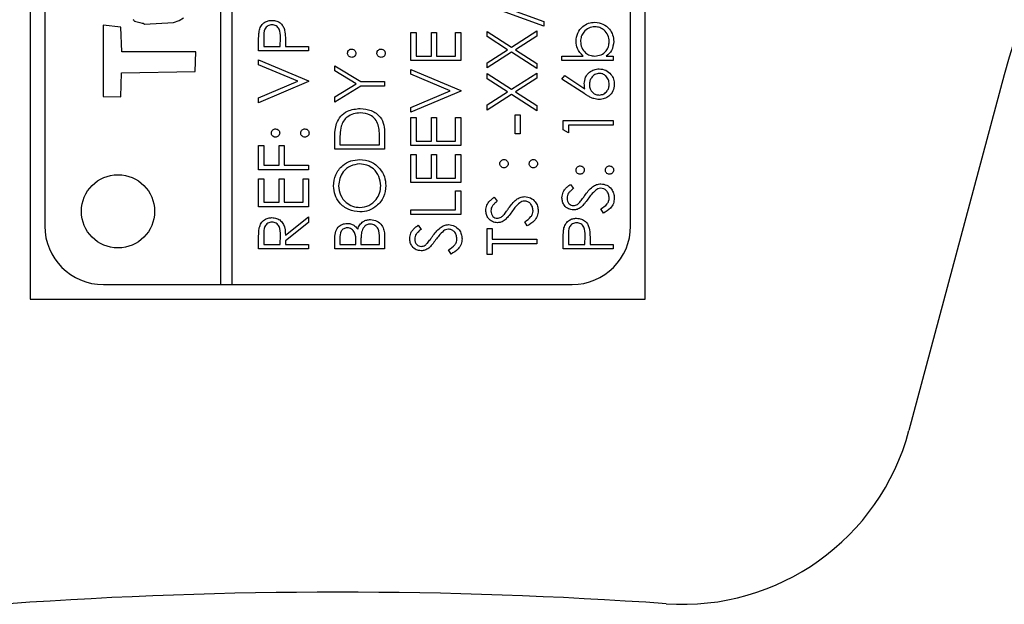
# Model space of a CAD drawing. Header units: millimetres. Extents: x 382 to 2568, y 89 to 1789.
# Tile 13 of 41: x 1174 to 1208, y 933 to 953. Entities that reach past the tile are written whole.
import ezdxf

# ---------------------------------------------------------------- set-up
doc = ezdxf.new("R2010")
doc.units = ezdxf.units.MM

msp = doc.modelspace()

# ---------------------------------------------------------------- linework, layer by layer
at = {"color": 7, "linetype": 'Continuous', "lineweight": 25}
for p, q in [((1174.311, 1004.171), (1174.311, 943.171)), ((1195.311, 943.171), (1195.311, 1004.171)), ((1180.811, 1003.671), (1180.811, 943.671)), ((1181.211, 943.671), (1181.211, 1003.671)), ((1174.811, 1001.671), (1174.811, 945.671)), ((1194.811, 945.671), (1194.811, 1001.671)), ((1189.868, 953.367), (1191.851, 952.656)), ((1191.851, 952.495), (1189.868, 953.206)), ((1176.808, 952.525), (1176.807, 950.093)), ((1177.411, 952.463), (1176.808, 952.525)), ((1177.441, 951.616), (1177.411, 952.463)), ((1191.851, 952.656), (1191.851, 952.495)), ((1182.286, 952.109), (1182.286, 951.798)), ((1182.852, 951.798), (1182.856, 952.096)), ((1187.311, 952.277), (1187.486, 952.277)), ((1187.311, 951.318), (1187.311, 952.277)), ((1187.486, 952.277), (1187.486, 951.471)), ((1188.009, 952.277), (1188.183, 952.277)), ((1188.009, 951.471), (1188.009, 952.277)), ((1188.183, 952.277), (1188.183, 951.471)), ((1188.837, 952.277), (1189.011, 952.277)), ((1188.837, 951.471), (1188.837, 952.277)), ((1189.011, 952.277), (1189.011, 951.318)), ((1189.911, 952.134), (1189.911, 952.31)), ((1189.911, 952.31), (1190.744, 951.777)), ((1190.607, 951.689), (1189.911, 952.134)), ((1190.744, 951.777), (1191.611, 952.332)), ((1191.611, 952.156), (1190.882, 951.689)), ((1191.611, 952.332), (1191.611, 952.156)), ((1182.111, 951.645), (1182.111, 951.979)), ((1182.286, 951.798), (1182.852, 951.798)), ((1183.027, 951.919), (1183.027, 951.798)), ((1183.027, 951.798), (1183.811, 951.798)), ((1183.811, 951.798), (1183.811, 951.645)), ((1189.911, 951.244), (1190.607, 951.689)), ((1190.882, 951.689), (1191.611, 951.222)), ((1179.962, 951.616), (1177.441, 951.616)), ((1179.946, 950.946), (1179.962, 951.616)), ((1183.811, 951.645), (1182.111, 951.645)), ((1182.111, 951.177), (1182.111, 951.34)), ((1182.111, 951.34), (1183.811, 950.621)), ((1187.486, 951.471), (1188.009, 951.471)), ((1188.183, 951.471), (1188.837, 951.471)), ((1190.744, 951.601), (1189.911, 951.068)), ((1191.611, 951.046), (1190.744, 951.601)), ((1192.468, 951.471), (1193.195, 951.471)), ((1192.468, 951.318), (1192.468, 951.471)), ((1193.982, 951.471), (1194.211, 951.471)), ((1194.211, 951.471), (1194.211, 951.318)), ((1183.451, 950.61), (1182.111, 951.177)), ((1184.711, 951.144), (1185.603, 950.599)), ((1184.711, 950.969), (1184.711, 951.144)), ((1189.011, 951.318), (1187.311, 951.318)), ((1187.311, 951.013), (1189.011, 950.294)), ((1187.311, 950.85), (1187.311, 951.013)), ((1189.911, 951.068), (1189.911, 951.244)), ((1191.611, 951.222), (1191.611, 951.046)), ((1194.211, 951.318), (1192.468, 951.318)), ((1177.41, 950.076), (1177.425, 950.902)), ((1177.425, 950.902), (1179.946, 950.946)), ((1185.442, 950.523), (1184.711, 950.969)), ((1188.651, 950.283), (1187.311, 950.85)), ((1189.911, 950.872), (1190.744, 950.339)), ((1189.911, 950.696), (1189.911, 950.872)), ((1190.607, 950.25), (1189.911, 950.696)), ((1190.744, 950.339), (1191.611, 950.893)), ((1191.611, 950.717), (1190.882, 950.25)), ((1191.611, 950.893), (1191.611, 950.717)), ((1192.468, 950.686), (1192.56, 950.804)), ((1193.244, 950.179), (1192.468, 950.686)), ((1192.56, 950.804), (1193.247, 950.355)), ((1207.57, 950.834), (1204.315, 938.687)), ((1182.111, 950.043), (1183.451, 950.61)), ((1183.811, 950.599), (1182.111, 949.88)), ((1183.811, 950.621), (1183.811, 950.599)), ((1184.711, 950.076), (1185.442, 950.523)), ((1185.603, 950.447), (1184.711, 949.902)), ((1185.603, 950.599), (1186.411, 950.599)), ((1186.411, 950.447), (1185.603, 950.447)), ((1186.411, 950.599), (1186.411, 950.447)), ((1176.807, 950.093), (1177.41, 950.076)), ((1182.111, 949.88), (1182.111, 950.043)), ((1184.711, 949.902), (1184.711, 950.076)), ((1187.311, 949.716), (1188.651, 950.283)), ((1189.011, 950.272), (1187.311, 949.553)), ((1189.011, 950.294), (1189.011, 950.272)), ((1189.911, 949.805), (1190.607, 950.25)), ((1190.744, 950.163), (1189.911, 949.629)), ((1191.611, 949.607), (1190.744, 950.163)), ((1190.882, 950.25), (1191.611, 949.784)), ((1187.311, 949.553), (1187.311, 949.716)), ((1189.911, 949.629), (1189.911, 949.805)), ((1191.611, 949.784), (1191.611, 949.607)), ((1187.311, 949.379), (1187.486, 949.379)), ((1187.311, 948.42), (1187.311, 949.379)), ((1187.486, 949.379), (1187.486, 948.572)), ((1188.009, 949.379), (1188.183, 949.379)), ((1188.009, 948.572), (1188.009, 949.379)), ((1188.183, 949.379), (1188.183, 948.572)), ((1188.837, 949.379), (1189.011, 949.379)), ((1188.837, 948.572), (1188.837, 949.379)), ((1189.011, 949.379), (1189.011, 948.42)), ((1190.87, 949.466), (1191.045, 949.466)), ((1190.87, 948.812), (1190.87, 949.466)), ((1191.045, 949.466), (1191.045, 948.812)), ((1192.511, 949.27), (1194.211, 949.27)), ((1192.511, 948.955), (1192.511, 949.27)), ((1192.686, 949.117), (1192.686, 948.856)), ((1194.211, 949.117), (1192.686, 949.117)), ((1194.211, 949.27), (1194.211, 949.117)), ((1186.237, 948.441), (1186.237, 948.637)), ((1186.411, 948.816), (1186.411, 948.289)), ((1191.045, 948.812), (1190.87, 948.812)), ((1192.686, 948.856), (1192.511, 948.955)), ((1182.111, 947.591), (1182.111, 948.42)), ((1182.111, 948.42), (1182.286, 948.42)), ((1182.286, 948.42), (1182.286, 947.744)), ((1182.809, 947.744), (1182.809, 948.42)), ((1182.809, 948.42), (1182.983, 948.42)), ((1182.983, 948.42), (1182.983, 947.744)), ((1184.711, 948.289), (1184.711, 948.632)), ((1184.886, 948.561), (1184.886, 948.441)), ((1184.886, 948.441), (1186.237, 948.441)), ((1189.011, 948.42), (1187.311, 948.42)), ((1187.486, 948.572), (1188.009, 948.572)), ((1188.183, 948.572), (1188.837, 948.572)), ((1186.411, 948.289), (1184.711, 948.289)), ((1187.311, 947.156), (1187.311, 948.115)), ((1187.311, 948.115), (1187.486, 948.115)), ((1187.486, 948.115), (1187.486, 947.308)), ((1188.009, 947.308), (1188.009, 948.115)), ((1188.009, 948.115), (1188.183, 948.115)), ((1188.183, 948.115), (1188.183, 947.308)), ((1188.837, 948.115), (1189.011, 948.115)), ((1188.837, 947.308), (1188.837, 948.115)), ((1189.011, 948.115), (1189.011, 947.156)), ((1182.286, 947.744), (1182.809, 947.744)), ((1182.983, 947.744), (1183.811, 947.744)), ((1183.811, 947.744), (1183.811, 947.591)), ((1183.811, 947.591), (1182.111, 947.591)), ((1187.486, 947.308), (1188.009, 947.308)), ((1188.183, 947.308), (1188.837, 947.308)), ((1182.111, 946.327), (1182.111, 947.286)), ((1182.111, 947.286), (1182.286, 947.286)), ((1182.286, 947.286), (1182.286, 946.48)), ((1182.809, 946.48), (1182.809, 947.286)), ((1182.809, 947.286), (1182.983, 947.286)), ((1182.983, 947.286), (1182.983, 946.48)), ((1183.637, 946.48), (1183.637, 947.286)), ((1183.637, 947.286), (1183.811, 947.286)), ((1183.811, 947.286), (1183.811, 946.327)), ((1189.011, 947.156), (1187.311, 947.156)), ((1192.756, 947.09), (1192.86, 946.952)), ((1188.837, 946.872), (1189.011, 946.872)), ((1188.837, 946.218), (1188.837, 946.872)), ((1189.011, 946.872), (1189.011, 946.066)), ((1190.156, 946.654), (1190.26, 946.516)), ((1183.811, 946.327), (1182.111, 946.327)), ((1182.286, 946.48), (1182.809, 946.48)), ((1182.983, 946.48), (1183.637, 946.48)), ((1183.027, 945.354), (1183.811, 945.979)), ((1183.811, 945.979), (1183.811, 945.79)), ((1187.311, 946.218), (1188.837, 946.218)), ((1187.311, 946.066), (1187.311, 946.218)), ((1189.011, 946.066), (1187.311, 946.066)), ((1193.883, 946.109), (1193.797, 946.253)), ((1183.811, 945.79), (1183.027, 945.165)), ((1187.556, 945.695), (1187.66, 945.557)), ((1191.283, 945.674), (1191.197, 945.817)), ((1182.286, 945.36), (1182.286, 945.041)), ((1182.852, 945.041), (1182.855, 945.353)), ((1186.411, 945.349), (1186.411, 944.889)), ((1189.911, 945.586), (1190.086, 945.586)), ((1189.911, 944.693), (1189.911, 945.586)), ((1190.086, 945.586), (1190.086, 945.216)), ((1192.686, 945.352), (1192.686, 945.041)), ((1193.252, 945.041), (1193.256, 945.339)), ((1182.111, 944.889), (1182.111, 945.229)), ((1182.286, 945.041), (1182.852, 945.041)), ((1183.027, 945.165), (1183.027, 945.041)), ((1183.027, 945.041), (1183.811, 945.041)), ((1183.811, 945.041), (1183.811, 944.889)), ((1184.711, 944.889), (1184.711, 945.221)), ((1184.886, 945.249), (1184.886, 945.041)), ((1184.886, 945.041), (1185.431, 945.041)), ((1185.431, 945.041), (1185.431, 945.144)), ((1185.605, 945.143), (1185.605, 945.041)), ((1185.605, 945.041), (1186.237, 945.041)), ((1186.237, 945.041), (1186.237, 945.259)), ((1190.086, 945.216), (1191.611, 945.216)), ((1190.086, 945.063), (1190.086, 944.693)), ((1191.611, 945.063), (1190.086, 945.063)), ((1191.611, 945.216), (1191.611, 945.063)), ((1192.511, 944.889), (1192.511, 945.222)), ((1192.686, 945.041), (1193.252, 945.041)), ((1193.427, 945.163), (1193.427, 945.041)), ((1193.427, 945.041), (1194.211, 945.041)), ((1194.211, 945.041), (1194.211, 944.889)), ((1183.811, 944.889), (1182.111, 944.889)), ((1186.411, 944.889), (1184.711, 944.889)), ((1188.683, 944.715), (1188.597, 944.858)), ((1190.086, 944.693), (1189.911, 944.693)), ((1194.211, 944.889), (1192.511, 944.889)), ((1176.811, 943.671), (1180.811, 943.671)), ((1180.811, 943.671), (1181.211, 943.671)), ((1181.211, 943.671), (1192.811, 943.671)), ((1174.311, 943.171), (1195.311, 943.171))]:
    msp.add_line(p, q, dxfattribs=at)
at = {"color": 7, "linetype": 'Continuous', "lineweight": 25, "flags": 128}
msp.add_lwpolyline([(1177.812, 952.72), (1177.836, 952.704), (1177.855, 952.69), (1177.867, 952.677), (1177.873, 952.671), (1177.875, 952.669), (1177.877, 952.669), (1177.877, 952.668), (1177.878, 952.668), (1177.878, 952.668), (1177.878, 952.668), (1177.878, 952.668), (1177.878, 952.668), (1177.878, 952.668), (1178.053, 952.62), (1178.131, 952.6), (1178.165, 952.59), (1178.179, 952.586), (1178.191, 952.582), (1178.197, 952.577), (1178.202, 952.57), (1178.208, 952.562), (1178.211, 952.56), (1178.212, 952.56), (1178.213, 952.56), (1178.213, 952.56), (1178.213, 952.56), (1178.213, 952.56), (1178.213, 952.56), (1178.213, 952.56), (1178.213, 952.56), (1179.209, 952.613), (1179.4, 952.686), (1179.55, 952.772)], dxfattribs=at)
at = {"color": 7, "linetype": 'Continuous', "lineweight": 25}
msp.add_circle((1177.311, 946.171), 1.25, dxfattribs=at)
for centre, radius, start, end in [((1230.752, 944.623), 24, 345, 165), ((1176.811, 945.671), 2, 180, 270), ((1192.811, 945.671), 2, 270, 0), ((1196.587, 940.758), 8, 265.9806, 345), ((1184.811, 773.171), 160, 85.98058, 94.01942)]:
    msp.add_arc(centre, radius, start, end, dxfattribs=at)
for points, knots in [([(1182.137, 952.366), (1182.156, 952.418), (1182.193, 952.521), (1182.308, 952.628), (1182.438, 952.684), (1182.524, 952.689), (1182.567, 952.691)], [0, 0, 0, 0, 0.279705, 0.559381, 0.779509, 1, 1, 1, 1]), ([(1182.567, 952.691), (1182.623, 952.687), (1182.735, 952.679), (1182.872, 952.594), (1182.96, 952.478), (1182.986, 952.394), (1182.999, 952.352)], [0, 0, 0, 0, 0.280099, 0.559324, 0.779458, 1, 1, 1, 1]), ([(1182.111, 951.979), (1182.111, 952.051), (1182.111, 952.181), (1182.129, 952.309), (1182.137, 952.366)], [0, 0, 0, 0, 0.560314, 1, 1, 1, 1]), ([(1182.568, 952.539), (1182.519, 952.531), (1182.446, 952.52), (1182.369, 952.457), (1182.283, 952.337), (1182.285, 952.21), (1182.286, 952.109)], [0, 0, 0, 0, 0.248969, 0.374729, 0.500383, 1, 1, 1, 1]), ([(1182.856, 952.096), (1182.857, 952.199), (1182.857, 952.329), (1182.772, 952.454), (1182.694, 952.52), (1182.618, 952.531), (1182.568, 952.539)], [0, 0, 0, 0, 0.499721, 0.62535, 0.751083, 1, 1, 1, 1]), ([(1182.999, 952.352), (1183.009, 952.272), (1183.027, 952.128), (1183.027, 951.983), (1183.027, 951.919)], [0, 0, 0, 0, 0.559694, 1, 1, 1, 1]), ([(1192.947, 951.978), (1192.958, 952.073), (1192.981, 952.264), (1193.156, 952.475), (1193.367, 952.607), (1193.518, 952.62), (1193.593, 952.626)], [0, 0, 0, 0, 0.279577, 0.559334, 0.779604, 1, 1, 1, 1]), ([(1193.593, 952.474), (1193.52, 952.463), (1193.375, 952.442), (1193.213, 952.31), (1193.117, 952.145), (1193.105, 952.031), (1193.1, 951.974)], [0, 0, 0, 0, 0.279403, 0.559104, 0.779552, 1, 1, 1, 1]), ([(1193.593, 952.626), (1193.688, 952.614), (1193.879, 952.591), (1194.086, 952.411), (1194.214, 952.198), (1194.227, 952.048), (1194.233, 951.973)], [0, 0, 0, 0, 0.279433, 0.559216, 0.779559, 1, 1, 1, 1]), ([(1194.081, 951.972), (1194.072, 952.044), (1194.055, 952.19), (1193.926, 952.355), (1193.764, 952.455), (1193.65, 952.467), (1193.593, 952.474)], [0, 0, 0, 0, 0.279756, 0.559279, 0.779725, 1, 1, 1, 1]), ([(1185.147, 951.569), (1185.15, 951.59), (1185.154, 951.632), (1185.193, 951.678), (1185.24, 951.707), (1185.272, 951.709), (1185.289, 951.711)], [0, 0, 0, 0, 0.2796016, 0.559212, 0.7794752, 1, 1, 1, 1]), ([(1185.289, 951.711), (1185.31, 951.708), (1185.352, 951.704), (1185.398, 951.665), (1185.426, 951.618), (1185.429, 951.585), (1185.431, 951.569)], [0, 0, 0, 0, 0.279517, 0.559326, 0.779544, 1, 1, 1, 1]), ([(1186.15, 951.569), (1186.152, 951.59), (1186.157, 951.632), (1186.196, 951.678), (1186.242, 951.707), (1186.275, 951.709), (1186.292, 951.711)], [0, 0, 0, 0, 0.279602, 0.559212, 0.779475, 1, 1, 1, 1]), ([(1186.292, 951.711), (1186.312, 951.708), (1186.354, 951.703), (1186.4, 951.665), (1186.429, 951.618), (1186.432, 951.585), (1186.433, 951.569)], [0, 0, 0, 0, 0.2794691, 0.5593578, 0.7796739, 1, 1, 1, 1]), ([(1193.195, 951.471), (1193.116, 951.551), (1192.975, 951.693), (1192.956, 951.891), (1192.947, 951.978)], [0, 0, 0, 0, 0.559294, 1, 1, 1, 1]), ([(1193.1, 951.974), (1193.109, 951.901), (1193.127, 951.755), (1193.251, 951.585), (1193.415, 951.486), (1193.53, 951.476), (1193.588, 951.471)], [0, 0, 0, 0, 0.279786, 0.559477, 0.779627, 1, 1, 1, 1]), ([(1193.588, 951.471), (1193.661, 951.479), (1193.809, 951.495), (1193.971, 951.632), (1194.067, 951.798), (1194.076, 951.914), (1194.081, 951.972)], [0, 0, 0, 0, 0.279639, 0.559192, 0.779512, 1, 1, 1, 1]), ([(1194.233, 951.973), (1194.22, 951.861), (1194.197, 951.661), (1194.048, 951.529), (1193.982, 951.471)], [0, 0, 0, 0, 0.558922, 1, 1, 1, 1]), ([(1185.289, 951.427), (1185.268, 951.43), (1185.226, 951.435), (1185.18, 951.474), (1185.152, 951.52), (1185.149, 951.553), (1185.147, 951.569)], [0, 0, 0, 0, 0.2795852, 0.5594544, 0.7796968, 1, 1, 1, 1]), ([(1185.431, 951.569), (1185.428, 951.548), (1185.423, 951.506), (1185.385, 951.46), (1185.338, 951.432), (1185.305, 951.429), (1185.289, 951.427)], [0, 0, 0, 0, 0.279647, 0.559299, 0.779615, 1, 1, 1, 1]), ([(1186.292, 951.427), (1186.271, 951.43), (1186.229, 951.435), (1186.183, 951.473), (1186.154, 951.52), (1186.151, 951.553), (1186.15, 951.569)], [0, 0, 0, 0, 0.2795762, 0.5592837, 0.7795524, 1, 1, 1, 1]), ([(1186.433, 951.569), (1186.431, 951.548), (1186.425, 951.507), (1186.387, 951.46), (1186.341, 951.432), (1186.308, 951.429), (1186.292, 951.427)], [0, 0, 0, 0, 0.2795812, 0.5591432, 0.7795754, 1, 1, 1, 1]), ([(1193.231, 950.531), (1193.239, 950.605), (1193.256, 950.754), (1193.392, 950.92), (1193.559, 951.02), (1193.676, 951.03), (1193.734, 951.035)], [0, 0, 0, 0, 0.2796384, 0.5593258, 0.7795267, 1, 1, 1, 1]), ([(1193.734, 951.035), (1193.812, 951.026), (1193.968, 951.009), (1194.14, 950.864), (1194.238, 950.687), (1194.249, 950.565), (1194.255, 950.504)], [0, 0, 0, 0, 0.279631, 0.55896, 0.779478, 1, 1, 1, 1]), ([(1193.743, 950.882), (1193.69, 950.875), (1193.583, 950.859), (1193.476, 950.747), (1193.414, 950.624), (1193.408, 950.541), (1193.405, 950.499)], [0, 0, 0, 0, 0.278754, 0.558605, 0.779147, 1, 1, 1, 1]), ([(1194.081, 950.512), (1194.075, 950.564), (1194.065, 950.669), (1193.978, 950.79), (1193.867, 950.87), (1193.785, 950.878), (1193.743, 950.882)], [0, 0, 0, 0, 0.280018, 0.559853, 0.779987, 1, 1, 1, 1]), ([(1193.247, 950.355), (1193.242, 950.387), (1193.233, 950.446), (1193.231, 950.505), (1193.231, 950.531)], [0, 0, 0, 0, 0.55991, 1, 1, 1, 1]), ([(1193.405, 950.499), (1193.409, 950.447), (1193.418, 950.343), (1193.508, 950.225), (1193.622, 950.153), (1193.703, 950.145), (1193.743, 950.141)], [0, 0, 0, 0, 0.280127, 0.559515, 0.779719, 1, 1, 1, 1]), ([(1194.255, 950.504), (1194.246, 950.428), (1194.228, 950.276), (1194.09, 950.104), (1193.916, 950.007), (1193.797, 949.995), (1193.737, 949.989)], [0, 0, 0, 0, 0.27967, 0.559085, 0.779558, 1, 1, 1, 1]), ([(1193.743, 950.141), (1193.796, 950.149), (1193.9, 950.163), (1194.008, 950.269), (1194.071, 950.389), (1194.078, 950.471), (1194.081, 950.512)], [0, 0, 0, 0, 0.279059, 0.55882, 0.779303, 1, 1, 1, 1]), ([(1193.737, 949.989), (1193.677, 949.995), (1193.576, 950.005), (1193.447, 950.059), (1193.343, 950.115), (1193.277, 950.158), (1193.244, 950.179)], [0, 0, 0, 0, 0.339374, 0.559486, 0.779731, 1, 1, 1, 1]), ([(1184.773, 949.172), (1184.815, 949.258), (1184.898, 949.431), (1185.185, 949.642), (1185.432, 949.668), (1185.583, 949.684)], [0, 0, 0, 0, 0.280264, 0.560715, 1, 1, 1, 1]), ([(1185.583, 949.684), (1185.71, 949.671), (1185.965, 949.647), (1186.269, 949.426), (1186.402, 949.117), (1186.408, 948.916), (1186.411, 948.816)], [0, 0, 0, 0, 0.280124, 0.559248, 0.778837, 1, 1, 1, 1]), ([(1185.583, 949.531), (1185.503, 949.526), (1185.344, 949.515), (1185.144, 949.409), (1185.001, 949.259), (1184.956, 949.142), (1184.933, 949.083)], [0, 0, 0, 0, 0.2801784, 0.5597646, 0.7797967, 1, 1, 1, 1]), ([(1186.194, 949.123), (1186.164, 949.19), (1186.105, 949.326), (1185.89, 949.497), (1185.699, 949.518), (1185.583, 949.531)], [0, 0, 0, 0, 0.280536, 0.561015, 1, 1, 1, 1]), ([(1182.547, 948.845), (1182.55, 948.866), (1182.554, 948.908), (1182.593, 948.953), (1182.64, 948.982), (1182.672, 948.985), (1182.689, 948.986)], [0, 0, 0, 0, 0.279602, 0.559212, 0.779475, 1, 1, 1, 1]), ([(1182.689, 948.986), (1182.71, 948.984), (1182.752, 948.979), (1182.798, 948.94), (1182.826, 948.894), (1182.829, 948.861), (1182.831, 948.845)], [0, 0, 0, 0, 0.279517, 0.559326, 0.779544, 1, 1, 1, 1]), ([(1183.55, 948.845), (1183.552, 948.866), (1183.557, 948.908), (1183.596, 948.953), (1183.642, 948.982), (1183.675, 948.985), (1183.692, 948.986)], [0, 0, 0, 0, 0.279602, 0.559212, 0.779475, 1, 1, 1, 1]), ([(1183.692, 948.986), (1183.712, 948.984), (1183.754, 948.979), (1183.8, 948.94), (1183.829, 948.894), (1183.832, 948.861), (1183.833, 948.845)], [0, 0, 0, 0, 0.279469, 0.559358, 0.779674, 1, 1, 1, 1]), ([(1184.711, 948.632), (1184.711, 948.734), (1184.712, 948.917), (1184.754, 949.094), (1184.773, 949.172)], [0, 0, 0, 0, 0.560445, 1, 1, 1, 1]), ([(1184.933, 949.083), (1184.916, 948.987), (1184.886, 948.814), (1184.886, 948.638), (1184.886, 948.561)], [0, 0, 0, 0, 0.559542, 1, 1, 1, 1]), ([(1186.237, 948.637), (1186.237, 948.728), (1186.238, 948.892), (1186.207, 949.052), (1186.194, 949.123)], [0, 0, 0, 0, 0.560426, 1, 1, 1, 1]), ([(1182.689, 948.703), (1182.668, 948.706), (1182.626, 948.711), (1182.58, 948.749), (1182.552, 948.796), (1182.549, 948.828), (1182.547, 948.845)], [0, 0, 0, 0, 0.2795852, 0.5594544, 0.7796968, 1, 1, 1, 1]), ([(1182.831, 948.845), (1182.828, 948.824), (1182.823, 948.782), (1182.785, 948.736), (1182.738, 948.707), (1182.705, 948.704), (1182.689, 948.703)], [0, 0, 0, 0, 0.2796468, 0.5592988, 0.7796148, 1, 1, 1, 1]), ([(1183.692, 948.703), (1183.671, 948.705), (1183.629, 948.71), (1183.583, 948.749), (1183.554, 948.795), (1183.551, 948.828), (1183.55, 948.845)], [0, 0, 0, 0, 0.279576, 0.559284, 0.779552, 1, 1, 1, 1]), ([(1183.833, 948.845), (1183.831, 948.824), (1183.825, 948.782), (1183.787, 948.736), (1183.741, 948.708), (1183.708, 948.705), (1183.692, 948.703)], [0, 0, 0, 0, 0.279581, 0.559143, 0.779575, 1, 1, 1, 1]), ([(1184.668, 947.036), (1184.682, 947.169), (1184.71, 947.435), (1184.951, 947.733), (1185.247, 947.914), (1185.456, 947.931), (1185.561, 947.94)], [0, 0, 0, 0, 0.2797673, 0.5593585, 0.7795711, 1, 1, 1, 1]), ([(1185.56, 947.788), (1185.452, 947.775), (1185.237, 947.748), (1185.003, 947.542), (1184.867, 947.297), (1184.85, 947.128), (1184.842, 947.043)], [0, 0, 0, 0, 0.279468, 0.55887, 0.779516, 1, 1, 1, 1]), ([(1186.281, 947.043), (1186.268, 947.151), (1186.244, 947.367), (1186.058, 947.617), (1185.815, 947.764), (1185.645, 947.78), (1185.56, 947.788)], [0, 0, 0, 0, 0.27983, 0.559389, 0.779654, 1, 1, 1, 1]), ([(1185.561, 947.94), (1185.693, 947.925), (1185.956, 947.895), (1186.249, 947.653), (1186.428, 947.36), (1186.446, 947.153), (1186.455, 947.049)], [0, 0, 0, 0, 0.27963, 0.559343, 0.779597, 1, 1, 1, 1]), ([(1190.347, 947.799), (1190.35, 947.819), (1190.354, 947.861), (1190.393, 947.907), (1190.44, 947.936), (1190.472, 947.939), (1190.489, 947.94)], [0, 0, 0, 0, 0.279602, 0.559212, 0.779475, 1, 1, 1, 1]), ([(1190.489, 947.657), (1190.468, 947.659), (1190.426, 947.665), (1190.38, 947.703), (1190.352, 947.749), (1190.349, 947.782), (1190.347, 947.799)], [0, 0, 0, 0, 0.2795852, 0.5594544, 0.7796968, 1, 1, 1, 1]), ([(1190.489, 947.94), (1190.51, 947.938), (1190.552, 947.933), (1190.598, 947.894), (1190.626, 947.848), (1190.629, 947.815), (1190.631, 947.799)], [0, 0, 0, 0, 0.279517, 0.559326, 0.779544, 1, 1, 1, 1]), ([(1190.631, 947.799), (1190.628, 947.778), (1190.623, 947.736), (1190.585, 947.69), (1190.538, 947.661), (1190.505, 947.658), (1190.489, 947.657)], [0, 0, 0, 0, 0.2796468, 0.5592988, 0.7796148, 1, 1, 1, 1]), ([(1191.35, 947.799), (1191.352, 947.819), (1191.357, 947.861), (1191.396, 947.907), (1191.442, 947.936), (1191.475, 947.939), (1191.492, 947.94)], [0, 0, 0, 0, 0.279602, 0.559212, 0.779475, 1, 1, 1, 1]), ([(1191.492, 947.657), (1191.471, 947.659), (1191.429, 947.664), (1191.383, 947.703), (1191.354, 947.749), (1191.351, 947.782), (1191.35, 947.799)], [0, 0, 0, 0, 0.279576, 0.559284, 0.779552, 1, 1, 1, 1]), ([(1191.492, 947.94), (1191.512, 947.938), (1191.554, 947.933), (1191.6, 947.894), (1191.629, 947.848), (1191.632, 947.815), (1191.633, 947.799)], [0, 0, 0, 0, 0.279469, 0.559358, 0.779674, 1, 1, 1, 1]), ([(1191.633, 947.799), (1191.631, 947.778), (1191.625, 947.736), (1191.587, 947.69), (1191.541, 947.661), (1191.508, 947.658), (1191.492, 947.657)], [0, 0, 0, 0, 0.2795812, 0.5591432, 0.7795754, 1, 1, 1, 1]), ([(1192.947, 947.581), (1192.95, 947.602), (1192.954, 947.643), (1192.993, 947.689), (1193.04, 947.718), (1193.072, 947.721), (1193.089, 947.722)], [0, 0, 0, 0, 0.279602, 0.559212, 0.779475, 1, 1, 1, 1]), ([(1193.089, 947.722), (1193.11, 947.72), (1193.152, 947.715), (1193.198, 947.676), (1193.226, 947.63), (1193.229, 947.597), (1193.231, 947.581)], [0, 0, 0, 0, 0.279517, 0.559326, 0.779544, 1, 1, 1, 1]), ([(1193.95, 947.581), (1193.952, 947.602), (1193.957, 947.643), (1193.996, 947.689), (1194.042, 947.718), (1194.075, 947.721), (1194.092, 947.722)], [0, 0, 0, 0, 0.279602, 0.559212, 0.779475, 1, 1, 1, 1]), ([(1194.092, 947.722), (1194.112, 947.72), (1194.154, 947.715), (1194.2, 947.676), (1194.229, 947.63), (1194.232, 947.597), (1194.233, 947.581)], [0, 0, 0, 0, 0.2794691, 0.5593578, 0.7796739, 1, 1, 1, 1]), ([(1193.089, 947.439), (1193.068, 947.441), (1193.026, 947.447), (1192.98, 947.485), (1192.952, 947.531), (1192.949, 947.564), (1192.947, 947.581)], [0, 0, 0, 0, 0.2795852, 0.5594544, 0.7796968, 1, 1, 1, 1]), ([(1193.231, 947.581), (1193.228, 947.56), (1193.223, 947.518), (1193.185, 947.472), (1193.138, 947.443), (1193.105, 947.44), (1193.089, 947.439)], [0, 0, 0, 0, 0.279647, 0.559299, 0.779615, 1, 1, 1, 1]), ([(1194.092, 947.439), (1194.071, 947.441), (1194.029, 947.446), (1193.983, 947.485), (1193.954, 947.531), (1193.951, 947.564), (1193.95, 947.581)], [0, 0, 0, 0, 0.2795762, 0.5592837, 0.7795524, 1, 1, 1, 1]), ([(1194.233, 947.581), (1194.231, 947.56), (1194.225, 947.518), (1194.187, 947.472), (1194.141, 947.443), (1194.108, 947.44), (1194.092, 947.439)], [0, 0, 0, 0, 0.279581, 0.559143, 0.779575, 1, 1, 1, 1]), ([(1185.569, 946.153), (1185.438, 946.169), (1185.175, 946.2), (1184.877, 946.433), (1184.699, 946.726), (1184.678, 946.933), (1184.668, 947.036)], [0, 0, 0, 0, 0.279731, 0.559327, 0.77968, 1, 1, 1, 1]), ([(1184.842, 947.043), (1184.856, 946.936), (1184.884, 946.721), (1185.073, 946.476), (1185.314, 946.329), (1185.484, 946.313), (1185.568, 946.306)], [0, 0, 0, 0, 0.279627, 0.55935, 0.77963, 1, 1, 1, 1]), ([(1185.568, 946.306), (1185.675, 946.319), (1185.89, 946.345), (1186.121, 946.55), (1186.26, 946.791), (1186.274, 946.959), (1186.281, 947.043)], [0, 0, 0, 0, 0.279416, 0.5590765, 0.779478, 1, 1, 1, 1]), ([(1186.455, 947.049), (1186.44, 946.918), (1186.411, 946.654), (1186.171, 946.361), (1185.879, 946.18), (1185.672, 946.162), (1185.569, 946.153)], [0, 0, 0, 0, 0.2796633, 0.5593539, 0.7796364, 1, 1, 1, 1]), ([(1192.468, 946.637), (1192.475, 946.701), (1192.488, 946.806), (1192.569, 946.929), (1192.657, 947.016), (1192.723, 947.065), (1192.756, 947.09)], [0, 0, 0, 0, 0.338729, 0.558835, 0.779344, 1, 1, 1, 1]), ([(1193.246, 946.712), (1193.325, 946.818), (1193.435, 946.966), (1193.64, 947.093), (1193.743, 947.106), (1193.795, 947.112)], [0, 0, 0, 0, 0.560115, 0.780284, 1, 1, 1, 1]), ([(1193.793, 946.959), (1193.759, 946.955), (1193.698, 946.948), (1193.648, 946.914), (1193.626, 946.898)], [0, 0, 0, 0, 0.55899, 1, 1, 1, 1]), ([(1194.081, 946.626), (1194.076, 946.672), (1194.067, 946.763), (1193.998, 946.875), (1193.9, 946.946), (1193.828, 946.955), (1193.793, 946.959)], [0, 0, 0, 0, 0.2802764, 0.5601478, 0.7801531, 1, 1, 1, 1]), ([(1193.795, 947.112), (1193.864, 947.102), (1194.004, 947.083), (1194.152, 946.948), (1194.242, 946.791), (1194.251, 946.681), (1194.255, 946.626)], [0, 0, 0, 0, 0.2791829, 0.5590851, 0.779446, 1, 1, 1, 1]), ([(1189.868, 946.201), (1189.875, 946.265), (1189.888, 946.37), (1189.969, 946.494), (1190.057, 946.58), (1190.123, 946.63), (1190.156, 946.654)], [0, 0, 0, 0, 0.3387292, 0.5588354, 0.7793438, 1, 1, 1, 1]), ([(1190.646, 946.276), (1190.725, 946.382), (1190.835, 946.531), (1191.04, 946.657), (1191.143, 946.67), (1191.195, 946.676)], [0, 0, 0, 0, 0.560115, 0.780284, 1, 1, 1, 1]), ([(1191.195, 946.676), (1191.264, 946.667), (1191.404, 946.648), (1191.552, 946.512), (1191.642, 946.355), (1191.651, 946.245), (1191.655, 946.19)], [0, 0, 0, 0, 0.279183, 0.559085, 0.779446, 1, 1, 1, 1]), ([(1192.865, 946.218), (1192.804, 946.226), (1192.684, 946.24), (1192.552, 946.357), (1192.48, 946.495), (1192.472, 946.59), (1192.468, 946.637)], [0, 0, 0, 0, 0.279553, 0.558798, 0.779378, 1, 1, 1, 1]), ([(1192.86, 946.952), (1192.824, 946.923), (1192.763, 946.875), (1192.691, 946.795), (1192.649, 946.711), (1192.645, 946.651), (1192.642, 946.62)], [0, 0, 0, 0, 0.340409, 0.560482, 0.78018, 1, 1, 1, 1]), ([(1192.642, 946.62), (1192.645, 946.586), (1192.65, 946.517), (1192.703, 946.434), (1192.776, 946.379), (1192.83, 946.374), (1192.857, 946.371)], [0, 0, 0, 0, 0.280274, 0.559931, 0.77992, 1, 1, 1, 1]), ([(1193.077, 946.483), (1193.11, 946.525), (1193.168, 946.6), (1193.222, 946.677), (1193.246, 946.712)], [0, 0, 0, 0, 0.5599058, 1, 1, 1, 1]), ([(1193.626, 946.898), (1193.57, 946.846), (1193.469, 946.752), (1193.39, 946.641), (1193.355, 946.592)], [0, 0, 0, 0, 0.5594958, 1, 1, 1, 1]), ([(1193.797, 946.253), (1193.875, 946.304), (1193.983, 946.374), (1194.069, 946.518), (1194.077, 946.59), (1194.081, 946.626)], [0, 0, 0, 0, 0.559321, 0.779782, 1, 1, 1, 1]), ([(1194.255, 946.626), (1194.249, 946.563), (1194.236, 946.438), (1194.108, 946.244), (1193.969, 946.16), (1193.883, 946.109)], [0, 0, 0, 0, 0.27988, 0.559666, 1, 1, 1, 1]), ([(1190.26, 946.516), (1190.224, 946.487), (1190.163, 946.439), (1190.091, 946.359), (1190.049, 946.276), (1190.045, 946.215), (1190.042, 946.184)], [0, 0, 0, 0, 0.3404085, 0.560482, 0.7801798, 1, 1, 1, 1]), ([(1191.026, 946.463), (1190.97, 946.41), (1190.869, 946.317), (1190.79, 946.205), (1190.755, 946.156)], [0, 0, 0, 0, 0.5594958, 1, 1, 1, 1]), ([(1191.193, 946.524), (1191.159, 946.519), (1191.098, 946.512), (1191.048, 946.478), (1191.026, 946.463)], [0, 0, 0, 0, 0.55899, 1, 1, 1, 1]), ([(1191.481, 946.19), (1191.476, 946.236), (1191.467, 946.328), (1191.398, 946.439), (1191.3, 946.51), (1191.228, 946.519), (1191.193, 946.524)], [0, 0, 0, 0, 0.280276, 0.560148, 0.780153, 1, 1, 1, 1]), ([(1192.857, 946.371), (1192.881, 946.373), (1192.929, 946.377), (1193.007, 946.414), (1193.05, 946.457), (1193.077, 946.483)], [0, 0, 0, 0, 0.279946, 0.559774, 1, 1, 1, 1]), ([(1193.123, 946.313), (1193.079, 946.283), (1193, 946.23), (1192.906, 946.222), (1192.865, 946.218)], [0, 0, 0, 0, 0.55984, 1, 1, 1, 1]), ([(1193.355, 946.592), (1193.315, 946.537), (1193.246, 946.438), (1193.161, 946.351), (1193.123, 946.313)], [0, 0, 0, 0, 0.560413, 1, 1, 1, 1]), ([(1182.135, 945.614), (1182.152, 945.668), (1182.188, 945.774), (1182.302, 945.886), (1182.434, 945.948), (1182.522, 945.954), (1182.566, 945.957)], [0, 0, 0, 0, 0.2797971, 0.5594998, 0.7796265, 1, 1, 1, 1]), ([(1182.566, 945.957), (1182.62, 945.952), (1182.727, 945.943), (1182.87, 945.859), (1183.013, 945.668), (1183.021, 945.483), (1183.027, 945.354)], [0, 0, 0, 0, 0.18712, 0.373979, 0.560911, 1, 1, 1, 1]), ([(1190.265, 945.782), (1190.204, 945.79), (1190.084, 945.805), (1189.952, 945.921), (1189.88, 946.06), (1189.872, 946.154), (1189.868, 946.201)], [0, 0, 0, 0, 0.279553, 0.558798, 0.779378, 1, 1, 1, 1]), ([(1190.042, 946.184), (1190.045, 946.15), (1190.05, 946.081), (1190.103, 945.998), (1190.176, 945.943), (1190.23, 945.938), (1190.257, 945.935)], [0, 0, 0, 0, 0.280274, 0.559931, 0.77992, 1, 1, 1, 1]), ([(1190.257, 945.935), (1190.281, 945.937), (1190.329, 945.941), (1190.407, 945.978), (1190.45, 946.021), (1190.477, 946.047)], [0, 0, 0, 0, 0.279946, 0.559774, 1, 1, 1, 1]), ([(1190.477, 946.047), (1190.51, 946.089), (1190.568, 946.164), (1190.622, 946.241), (1190.646, 946.276)], [0, 0, 0, 0, 0.559906, 1, 1, 1, 1]), ([(1190.755, 946.156), (1190.715, 946.101), (1190.646, 946.002), (1190.561, 945.915), (1190.523, 945.878)], [0, 0, 0, 0, 0.560413, 1, 1, 1, 1]), ([(1191.197, 945.817), (1191.275, 945.868), (1191.383, 945.938), (1191.469, 946.082), (1191.477, 946.154), (1191.481, 946.19)], [0, 0, 0, 0, 0.559321, 0.779782, 1, 1, 1, 1]), ([(1191.655, 946.19), (1191.649, 946.128), (1191.636, 946.002), (1191.508, 945.808), (1191.369, 945.725), (1191.283, 945.674)], [0, 0, 0, 0, 0.27988, 0.559666, 1, 1, 1, 1]), ([(1182.111, 945.229), (1182.111, 945.301), (1182.111, 945.43), (1182.127, 945.558), (1182.135, 945.614)], [0, 0, 0, 0, 0.56024, 1, 1, 1, 1]), ([(1182.566, 945.804), (1182.541, 945.802), (1182.491, 945.799), (1182.423, 945.765), (1182.366, 945.717), (1182.282, 945.591), (1182.284, 945.463), (1182.286, 945.36)], [0, 0, 0, 0, 0.125307, 0.250617, 0.375954, 0.501281, 1, 1, 1, 1]), ([(1182.855, 945.353), (1182.854, 945.457), (1182.854, 945.588), (1182.771, 945.717), (1182.693, 945.784), (1182.616, 945.796), (1182.566, 945.804)], [0, 0, 0, 0, 0.499827, 0.625498, 0.751208, 1, 1, 1, 1]), ([(1184.711, 945.221), (1184.713, 945.293), (1184.716, 945.438), (1184.803, 945.63), (1184.962, 945.742), (1185.076, 945.754), (1185.133, 945.761)], [0, 0, 0, 0, 0.2813174, 0.559922, 0.7799345, 1, 1, 1, 1]), ([(1185.133, 945.761), (1185.173, 945.758), (1185.253, 945.752), (1185.389, 945.696), (1185.455, 945.614), (1185.494, 945.564)], [0, 0, 0, 0, 0.280867, 0.561527, 1, 1, 1, 1]), ([(1185.494, 945.564), (1185.515, 945.615), (1185.556, 945.717), (1185.67, 945.824), (1185.8, 945.882), (1185.886, 945.888), (1185.929, 945.891)], [0, 0, 0, 0, 0.280382, 0.559606, 0.779765, 1, 1, 1, 1]), ([(1185.929, 945.739), (1185.887, 945.734), (1185.804, 945.724), (1185.682, 945.625), (1185.647, 945.523), (1185.625, 945.461)], [0, 0, 0, 0, 0.279944, 0.560429, 1, 1, 1, 1]), ([(1185.929, 945.891), (1186.005, 945.881), (1186.158, 945.861), (1186.319, 945.708), (1186.401, 945.528), (1186.408, 945.409), (1186.411, 945.349)], [0, 0, 0, 0, 0.279141, 0.558654, 0.779059, 1, 1, 1, 1]), ([(1186.237, 945.259), (1186.237, 945.37), (1186.237, 945.536), (1186.106, 945.683), (1186.009, 945.732), (1185.956, 945.737), (1185.929, 945.739)], [0, 0, 0, 0, 0.49936, 0.748736, 0.874399, 1, 1, 1, 1]), ([(1187.268, 945.242), (1187.275, 945.306), (1187.288, 945.411), (1187.369, 945.535), (1187.457, 945.621), (1187.523, 945.671), (1187.556, 945.695)], [0, 0, 0, 0, 0.338729, 0.558835, 0.779344, 1, 1, 1, 1]), ([(1188.046, 945.317), (1188.125, 945.423), (1188.235, 945.572), (1188.44, 945.698), (1188.543, 945.711), (1188.595, 945.717)], [0, 0, 0, 0, 0.560115, 0.780284, 1, 1, 1, 1]), ([(1188.595, 945.717), (1188.664, 945.708), (1188.804, 945.689), (1188.952, 945.553), (1189.042, 945.396), (1189.051, 945.286), (1189.055, 945.231)], [0, 0, 0, 0, 0.2791829, 0.5590851, 0.779446, 1, 1, 1, 1]), ([(1190.523, 945.878), (1190.479, 945.848), (1190.4, 945.794), (1190.306, 945.786), (1190.265, 945.782)], [0, 0, 0, 0, 0.55984, 1, 1, 1, 1]), ([(1192.537, 945.609), (1192.556, 945.661), (1192.593, 945.764), (1192.708, 945.871), (1192.838, 945.928), (1192.924, 945.933), (1192.967, 945.935)], [0, 0, 0, 0, 0.279705, 0.559381, 0.779509, 1, 1, 1, 1]), ([(1192.968, 945.782), (1192.919, 945.775), (1192.846, 945.763), (1192.769, 945.701), (1192.683, 945.581), (1192.685, 945.454), (1192.686, 945.352)], [0, 0, 0, 0, 0.248969, 0.374729, 0.500383, 1, 1, 1, 1]), ([(1192.967, 945.935), (1193.023, 945.931), (1193.135, 945.923), (1193.272, 945.838), (1193.36, 945.722), (1193.386, 945.638), (1193.399, 945.596)], [0, 0, 0, 0, 0.280099, 0.559324, 0.779458, 1, 1, 1, 1]), ([(1193.256, 945.339), (1193.257, 945.443), (1193.257, 945.572), (1193.172, 945.698), (1193.094, 945.763), (1193.018, 945.775), (1192.968, 945.782)], [0, 0, 0, 0, 0.499721, 0.62535, 0.751083, 1, 1, 1, 1]), ([(1185.136, 945.608), (1185.094, 945.603), (1185.031, 945.596), (1184.966, 945.542), (1184.893, 945.44), (1184.889, 945.334), (1184.886, 945.249)], [0, 0, 0, 0, 0.249284, 0.374925, 0.500645, 1, 1, 1, 1]), ([(1185.431, 945.144), (1185.43, 945.251), (1185.43, 945.384), (1185.344, 945.516), (1185.285, 945.567), (1185.214, 945.602), (1185.162, 945.606), (1185.136, 945.608)], [0, 0, 0, 0, 0.498607, 0.624009, 0.749401, 0.874736, 1, 1, 1, 1]), ([(1185.625, 945.461), (1185.618, 945.402), (1185.605, 945.296), (1185.605, 945.189), (1185.605, 945.143)], [0, 0, 0, 0, 0.559734, 1, 1, 1, 1]), ([(1187.66, 945.557), (1187.624, 945.528), (1187.563, 945.48), (1187.491, 945.4), (1187.449, 945.317), (1187.445, 945.256), (1187.442, 945.225)], [0, 0, 0, 0, 0.3404085, 0.560482, 0.7801798, 1, 1, 1, 1]), ([(1187.877, 945.088), (1187.91, 945.13), (1187.968, 945.205), (1188.022, 945.283), (1188.046, 945.317)], [0, 0, 0, 0, 0.559906, 1, 1, 1, 1]), ([(1188.426, 945.504), (1188.37, 945.451), (1188.269, 945.358), (1188.19, 945.246), (1188.155, 945.197)], [0, 0, 0, 0, 0.559496, 1, 1, 1, 1]), ([(1188.593, 945.565), (1188.559, 945.56), (1188.498, 945.553), (1188.448, 945.519), (1188.426, 945.504)], [0, 0, 0, 0, 0.55899, 1, 1, 1, 1]), ([(1188.881, 945.231), (1188.876, 945.277), (1188.867, 945.369), (1188.798, 945.48), (1188.7, 945.551), (1188.628, 945.56), (1188.593, 945.565)], [0, 0, 0, 0, 0.280276, 0.560148, 0.780153, 1, 1, 1, 1]), ([(1192.511, 945.222), (1192.511, 945.295), (1192.511, 945.425), (1192.529, 945.553), (1192.537, 945.609)], [0, 0, 0, 0, 0.560314, 1, 1, 1, 1]), ([(1193.399, 945.596), (1193.409, 945.515), (1193.427, 945.372), (1193.427, 945.227), (1193.427, 945.163)], [0, 0, 0, 0, 0.559694, 1, 1, 1, 1]), ([(1187.665, 944.824), (1187.604, 944.831), (1187.484, 944.846), (1187.352, 944.962), (1187.28, 945.101), (1187.272, 945.195), (1187.268, 945.242)], [0, 0, 0, 0, 0.279553, 0.558798, 0.779378, 1, 1, 1, 1]), ([(1187.442, 945.225), (1187.445, 945.191), (1187.45, 945.122), (1187.503, 945.039), (1187.576, 944.984), (1187.63, 944.979), (1187.657, 944.976)], [0, 0, 0, 0, 0.2802743, 0.5599314, 0.7799201, 1, 1, 1, 1]), ([(1187.657, 944.976), (1187.681, 944.978), (1187.729, 944.982), (1187.807, 945.019), (1187.85, 945.062), (1187.877, 945.088)], [0, 0, 0, 0, 0.279946, 0.559774, 1, 1, 1, 1]), ([(1188.155, 945.197), (1188.115, 945.142), (1188.046, 945.043), (1187.961, 944.956), (1187.923, 944.919)], [0, 0, 0, 0, 0.560413, 1, 1, 1, 1]), ([(1188.597, 944.858), (1188.675, 944.909), (1188.783, 944.979), (1188.869, 945.123), (1188.877, 945.195), (1188.881, 945.231)], [0, 0, 0, 0, 0.559321, 0.779782, 1, 1, 1, 1]), ([(1189.055, 945.231), (1189.049, 945.169), (1189.036, 945.043), (1188.908, 944.849), (1188.769, 944.766), (1188.683, 944.715)], [0, 0, 0, 0, 0.27988, 0.559666, 1, 1, 1, 1]), ([(1187.923, 944.919), (1187.879, 944.889), (1187.8, 944.835), (1187.706, 944.827), (1187.665, 944.824)], [0, 0, 0, 0, 0.55984, 1, 1, 1, 1])]:
    msp.add_open_spline(points, degree=3, knots=knots, dxfattribs=at)

doc.saveas('drawing.dxf')
